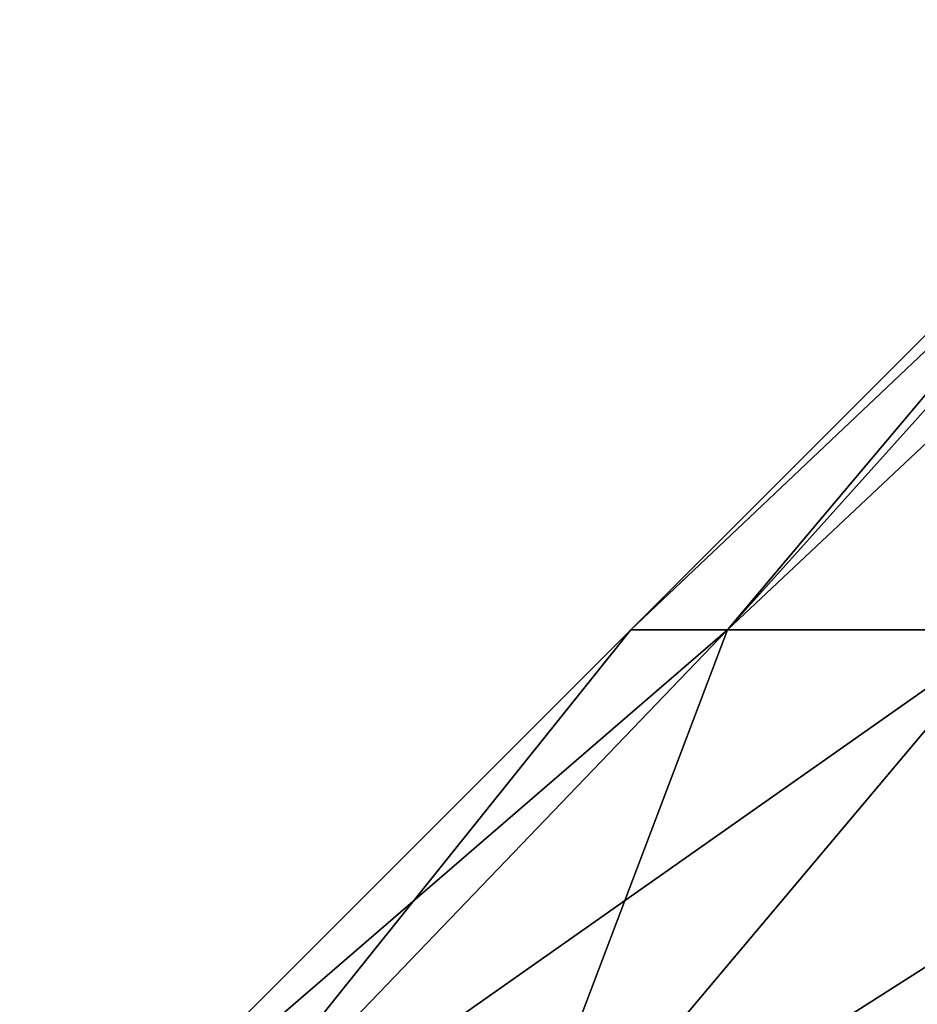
# Model space of a CAD drawing. Extents: x -207 to 207, y 0 to 988.
# Tile 115 of 144: x -139 to -98, y 619 to 665. Entities that reach past the tile are written whole.
import ezdxf

# ---------------------------------------------------------------- set-up
doc = ezdxf.new("R2010")
doc.units = 0
doc.header["$LTSCALE"] = 127.314815
doc.layers.add('665', color=7, linetype='CONTINUOUS')
doc.layers.add('666', color=7, linetype='CONTINUOUS')

msp = doc.modelspace()

# ---------------------------------------------------------------- linework, layer by layer
at = {"layer": '665', "color": 7, "linetype": 'CONTINUOUS'}
for points in [[(-110.893, 636.353), (-106.401, 636.353, 31.242), (-82.541, 664.704), (-110.893, 636.353)], [(-106.401, 636.353, 31.242), (-93.289, 636.353, 59.953), (-76.258, 664.704, 31.587), (-106.401, 636.353, 31.242)], [(-82.541, 664.704), (-106.401, 636.353, 31.242), (-80.955, 664.704, 16.103), (-82.541, 664.704)], [(-80.955, 664.704, 16.103), (-106.401, 636.353, 31.242), (-76.258, 664.704, 31.587), (-80.955, 664.704, 16.103)], [(-139.273, 607.973), (-133.631, 607.973, 39.238), (-110.893, 636.353), (-139.273, 607.973)], [(-133.631, 607.973, 39.238), (-117.164, 607.973, 75.297), (-106.401, 636.353, 31.242), (-133.631, 607.973, 39.238)], [(-110.893, 636.353), (-133.631, 607.973, 39.238), (-106.401, 636.353, 31.242), (-110.893, 636.353)], [(-117.164, 607.973, 75.297), (-91.204, 607.973, 105.255), (-93.289, 636.353, 59.953), (-117.164, 607.973, 75.297)], [(-106.401, 636.353, 31.242), (-117.164, 607.973, 75.297), (-93.289, 636.353, 59.953), (-106.401, 636.353, 31.242)]]:
    msp.add_3dface(points, dxfattribs=at)
at = {"layer": '666', "color": 7, "linetype": 'CONTINUOUS'}
for points in [[(-110.893, 636.353), (-82.541, 664.704), (-80.955, 664.704, -16.103), (-110.893, 636.353)], [(-106.401, 636.353, -31.242), (-110.893, 636.353), (-80.955, 664.704, -16.103), (-106.401, 636.353, -31.242)], [(-93.289, 636.353, -59.953), (-106.401, 636.353, -31.242), (-76.258, 664.704, -31.587), (-93.289, 636.353, -59.953)], [(-76.258, 664.704, -31.587), (-106.401, 636.353, -31.242), (-80.955, 664.704, -16.103), (-76.258, 664.704, -31.587)], [(-139.273, 607.973), (-110.893, 636.353), (-106.401, 636.353, -31.242), (-139.273, 607.973)], [(-133.631, 607.973, -39.238), (-139.273, 607.973), (-106.401, 636.353, -31.242), (-133.631, 607.973, -39.238)], [(-117.164, 607.973, -75.297), (-133.631, 607.973, -39.238), (-93.289, 636.353, -59.953), (-117.164, 607.973, -75.297)], [(-93.289, 636.353, -59.953), (-133.631, 607.973, -39.238), (-106.401, 636.353, -31.242), (-93.289, 636.353, -59.953)], [(-91.204, 607.973, -105.255), (-117.164, 607.973, -75.297), (-72.619, 636.353, -83.807), (-91.204, 607.973, -105.255)], [(-72.619, 636.353, -83.807), (-117.164, 607.973, -75.297), (-93.289, 636.353, -59.953), (-72.619, 636.353, -83.807)]]:
    msp.add_3dface(points, dxfattribs=at)

doc.saveas('drawing.dxf')
